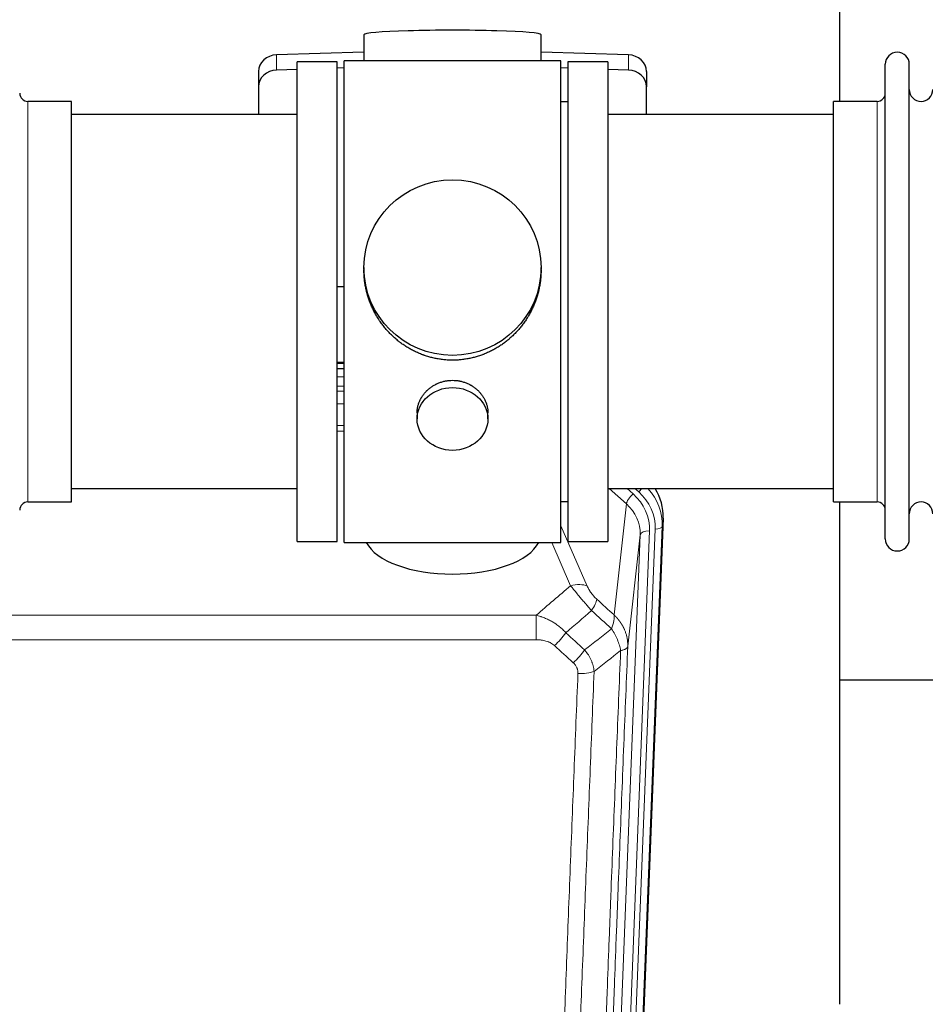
# Model space of a CAD drawing. Header units: inches. Extents: x 0 to 23760, y -13 to 16800.
# Tile 37 of 256: x 4892 to 5277, y 6071 to 6490. Entities that reach past the tile are written whole.
import ezdxf

# ---------------------------------------------------------------- set-up
doc = ezdxf.new("R2010")
doc.units = ezdxf.units.IN
doc.layers.add('1', color=7, linetype='Continuous', true_color=0xffffff)

msp = doc.modelspace()

# ---------------------------------------------------------------- linework, layer by layer
at = {"layer": '1', "color": 2, "linetype": 'Continuous', "lineweight": 25}
for p, q in [((5240.946, 6454.866), (5240.946, 6494.065)), ((5038.622, 6483.21), (5038.622, 6472.146)), ((5113.95, 6472.146), (5113.95, 6483.21)), ((5038.623, 6475.783), (5001.507, 6474.633)), ((5151.065, 6474.633), (5113.949, 6475.783)), ((5010.286, 6267.716), (5010.286, 6471.716)), ((5027.286, 6471.716), (5010.286, 6471.716)), ((5027.286, 6267.716), (5027.286, 6471.716)), ((5030.286, 6267.286), (5030.286, 6472.146)), ((5074.841, 6472.146), (5030.286, 6472.146)), ((5122.286, 6472.146), (5074.841, 6472.146)), ((5122.286, 6267.286), (5122.286, 6472.146)), ((5125.286, 6471.716), (5125.286, 6267.716)), ((5142.286, 6471.716), (5125.286, 6471.716)), ((5142.286, 6471.716), (5142.286, 6267.716)), ((4993.786, 6467.541), (4993.786, 6461.077)), ((5010.286, 6468.441), (5001.507, 6468.169)), ((5030.286, 6469.06), (5027.287, 6468.967)), ((5125.285, 6468.967), (5122.286, 6469.06)), ((5151.065, 6468.169), (5142.286, 6468.441)), ((5158.786, 6467.541), (5158.786, 6461.077)), ((5260.286, 6459.215), (5260.286, 6470.616)), ((5270.486, 6459.215), (5270.486, 6470.616)), ((4993.786, 6461.077), (4993.786, 6449.216)), ((5158.786, 6449.216), (5158.786, 6461.077)), ((5260.286, 6268.816), (5260.286, 6459.215)), ((5270.486, 6268.816), (5270.486, 6459.215)), ((4914.286, 6454.866), (4895.786, 6454.866)), ((4914.286, 6284.566), (4914.286, 6454.866)), ((5125.286, 6454.716), (5122.286, 6454.716)), ((5238.286, 6445.245), (5238.286, 6454.866)), ((5256.786, 6454.866), (5238.286, 6454.866)), ((5010.286, 6449.216), (4914.286, 6449.216)), ((5238.286, 6449.216), (5142.286, 6449.216)), ((5238.286, 6284.566), (5238.286, 6445.245)), ((5038.646, 6384.204), (5038.646, 6383.067)), ((5113.926, 6383.067), (5113.926, 6384.204)), ((5027.287, 6376.205), (5030.286, 6376.113)), ((5030.284, 6343.834), (5027.286, 6343.834)), ((5027.284, 6341.33), (5030.283, 6341.33)), ((5061.238, 6322.432), (5061.238, 6319.847)), ((5091.334, 6319.847), (5091.334, 6322.42)), ((4914.286, 6290.216), (5010.286, 6290.216)), ((5142.286, 6290.216), (5238.286, 6290.216)), ((4895.786, 6284.566), (4914.286, 6284.566)), ((5122.286, 6284.716), (5125.286, 6284.716)), ((5238.286, 6284.566), (5256.786, 6284.566)), ((5240.946, 6070.998), (5240.946, 6284.561)), ((5165.808, 6277.714), (5152.69, 5944.512)), ((5010.286, 6267.716), (5027.286, 6267.716)), ((5030.286, 6267.286), (5122.286, 6267.286)), ((5125.286, 6267.716), (5142.286, 6267.716)), ((5312.92, 6208.841), (5240.911, 6208.841))]:
    msp.add_line(p, q, dxfattribs=at)
at = {"layer": '1', "color": 110, "linetype": 'Continuous', "lineweight": 13}
for p, q in [((5001.507, 6474.633), (5001.507, 6468.169)), ((5151.065, 6474.633), (5151.065, 6468.169)), ((4895.786, 6284.566), (4895.786, 6454.866)), ((5256.786, 6445.245), (5256.786, 6454.866)), ((5256.786, 6284.566), (5256.786, 6445.245)), ((5030.284, 6343.445), (5027.286, 6343.445)), ((5027.284, 6337.693), (5030.284, 6337.693)), ((5030.284, 6333.722), (5027.284, 6333.722)), ((5027.285, 6331.631), (5030.283, 6331.631)), ((5030.283, 6326.338), (5027.285, 6326.338)), ((5027.285, 6317.08), (5030.284, 6317.08)), ((5030.284, 6314.635), (5027.285, 6314.635)), ((5150.212, 6283.739), (5142.91, 6290.216)), ((5153.037, 6287.995), (5150.532, 6290.216)), ((5155.428, 6288.83), (5153.866, 6290.216)), ((5144.987, 6236.539), (5150.212, 6283.739)), ((5165.808, 6277.714), (5165.427, 6274.276)), ((5122.286, 6274.468), (5133.56, 6248.789)), ((5142.983, 5938.7), (5156.05, 6270.594)), ((5160.042, 6272.22), (5146.975, 5940.327)), ((5149.323, 5940.034), (5162.433, 6273.056)), ((5156.05, 6270.594), (5150.802, 6223.188)), ((5165.427, 6274.276), (5152.317, 5941.254)), ((5126.499, 6248.939), (5118.443, 6267.286)), ((4878.7, 6236.419), (5111.872, 6236.419)), ((5111.872, 6225.988), (5111.872, 6236.419)), ((5111.872, 6225.988), (4878.7, 6225.988))]:
    msp.add_line(p, q, dxfattribs=at)
at = {"layer": '1', "color": 2, "linetype": 'Continuous', "lineweight": 25}
for centre, radius, start, end in [((5265.386, 6470.616), 5.1, 0, 180), ((5275.486, 6459.866), 5, 180, 0), ((4895.786, 6458.366), 3.5, 180, 270), ((5256.786, 6458.366), 3.5, 270, 0), ((4895.786, 6281.066), 3.5, 90, 180), ((5256.786, 6281.066), 3.5, 0, 90), ((5275.486, 6279.566), 5, 0, 180), ((5265.386, 6268.816), 5.1, 180, 0)]:
    msp.add_arc(centre, radius, start, end, dxfattribs=at)
for centre, major_axis, ratio, start_param, end_param in [((5076.286, 6483.21), (37.664, 0), 0.0504434, 0, 3.1415927), ((5001.786, 6467.541), (8, 0), 0.8870108, 1.6057029, 3.1415927), ((5150.786, 6467.541), (8, 0), 0.8870108, 0, 1.5358897), ((5001.786, 6461.077), (8, 0), 0.8870108, 1.6057029, 3.1415927), ((5150.786, 6461.077), (8, 0), 0.8870108, 0, 1.5358897), ((5138.786, 6278.522), (-27.038, -0.124), 0.8859493, 3.102669, 3.6464193), ((5076.286, 6271.258), (37.64, 0), 0.4617486, 3.372107, 6.0525728)]:
    msp.add_ellipse(centre, major_axis=major_axis, ratio=ratio, start_param=start_param, end_param=end_param, dxfattribs=at)
for centre, major_axis, ratio in [((5076.286, 6384.204), (37.64, 0), 0.9914449), ((5076.286, 6319.847), (-15.048, 0), 0.8870108)]:
    msp.add_ellipse(centre, major_axis=major_axis, ratio=ratio, dxfattribs=at)
at = {"layer": '1', "color": 110, "linetype": 'Continuous', "lineweight": 13}
for centre, major_axis, ratio, start_param, end_param in [((5153.037, 6286.148), (2.654, 2.992), 0.3265056, 1.2180917, 2.7365282), ((5136.022, 6272.939), (-24.034, -0.11), 0.8859493, 3.102669, 3.9217821), ((5155.428, 6290.216), (1.991, 2.244), 0.3265056, 4.3596844, 4.9945095), ((5138.414, 6273.775), (-24.034, -0.11), 0.8859493, 3.102669, 3.9217821), ((5138.414, 6275.16), (27.029, -0.244), 0.8851019, 6.2564288, 6.9740615), ((5136.022, 6271.092), (-20.033, -0.591), 0.8872905, 3.0803315, 3.8994446), ((5160.042, 6270.373), (3.997, -0.157), 0.4614673, 1.5889619, 3.1073983), ((5162.433, 6274.441), (2.998, -0.118), 0.4614673, 4.7305545, 6.248991), ((5126.499, 6242.767), (-9.156, -4.02), 0.5833249, 3.617995, 4.4616661), ((5130.586, 6237.169), (-6.719, -7.407), 0.3029797, 1.994528, 2.7400357), ((5119.631, 6227.782), (-6.736, -7.391), 0.3030979, 1.2497453, 1.9956357), ((5127.639, 6220.49), (6.729, 7.397), 0.3051216, 4.388767, 5.1358022), ((5129.611, 6215.896), (-9.992, 0.404), 0.431453, 1.5882535, 2.3480729)]:
    msp.add_ellipse(centre, major_axis=major_axis, ratio=ratio, start_param=start_param, end_param=end_param, dxfattribs=at)
at = {"layer": '1', "color": 2, "linetype": 'Continuous', "lineweight": 25}
for points, knots in [([(5076.286, 6344.833), (5075.658, 6344.833), (5074.409, 6344.866), (5072.552, 6345.01), (5070.712, 6345.25), (5068.889, 6345.582), (5067.082, 6346.007), (5065.889, 6346.353), (5064.999, 6346.636), (5064.702, 6346.734), (5064.333, 6346.862), (5064.259, 6346.888), (5064.112, 6346.94), (5063.891, 6347.018), (5063.086, 6347.314), (5061.79, 6347.838), (5060.108, 6348.617), (5058.471, 6349.476), (5056.878, 6350.414), (5055.328, 6351.432), (5054.324, 6352.163), (5053.706, 6352.638), (5053.583, 6352.733), (5053.338, 6352.926), (5052.973, 6353.217), (5052.614, 6353.513), (5051.905, 6354.114), (5050.981, 6354.936), (5049.659, 6356.23), (5048.401, 6357.584), (5047.207, 6358.999), (5046.453, 6359.983), (5045.904, 6360.736), (5045.634, 6361.117), (5045.369, 6361.503), (5045.194, 6361.762), (5045.108, 6361.893), (5044.678, 6362.546), (5044.018, 6363.603), (5043.11, 6365.225), (5042.282, 6366.884), (5041.534, 6368.579), (5040.867, 6370.31), (5040.476, 6371.489), (5040.204, 6372.382), (5040.074, 6372.831), (5039.93, 6373.359), (5039.871, 6373.587), (5039.832, 6373.738), (5039.812, 6373.814), (5039.64, 6374.498), (5039.365, 6375.715), (5039.045, 6377.545), (5038.816, 6379.379), (5038.678, 6381.218), (5038.646, 6382.466), (5038.646, 6383.1), (5038.646, 6383.12)], [0, 0, 0, 0, 0.0312188, 0.0624376, 0.0936563, 0.1248751, 0.1560939, 0.1873127, 0.1873127, 0.2029221, 0.2029221, 0.2068244, 0.2068244, 0.2107268, 0.2185315, 0.2497502, 0.280969, 0.3121878, 0.3434066, 0.3746254, 0.4058442, 0.4058442, 0.4136489, 0.4136489, 0.4214535, 0.4370629, 0.4370629, 0.4682817, 0.4995005, 0.5307193, 0.5619381, 0.5931568, 0.5931568, 0.6087662, 0.6165709, 0.6165709, 0.6243756, 0.6243756, 0.6555944, 0.6868132, 0.718032, 0.7492507, 0.7804695, 0.8116883, 0.8116883, 0.8272977, 0.8351024, 0.8390047, 0.8390047, 0.8429071, 0.8429071, 0.8741259, 0.9053447, 0.9365634, 0.9677822, 0.999001, 1, 1, 1, 1]), ([(5113.926, 6383.114), (5113.926, 6383.102), (5113.926, 6382.475), (5113.895, 6381.234), (5113.757, 6379.393), (5113.528, 6377.556), (5113.315, 6376.332), (5113.131, 6375.416), (5113.05, 6375.034), (5112.963, 6374.652), (5112.927, 6374.499), (5112.909, 6374.423), (5112.855, 6374.195), (5112.668, 6373.434), (5112.292, 6372.082), (5111.707, 6370.314), (5111.039, 6368.58), (5110.288, 6366.879), (5109.456, 6365.212), (5108.845, 6364.123), (5108.446, 6363.45), (5108.366, 6363.316), (5108.203, 6363.048), (5107.957, 6362.65), (5107.704, 6362.256), (5107.19, 6361.477), (5106.483, 6360.457), (5105.355, 6358.986), (5104.16, 6357.572), (5102.899, 6356.215), (5102.013, 6355.349), (5101.332, 6354.714), (5100.986, 6354.4), (5100.635, 6354.092), (5100.399, 6353.888), (5100.281, 6353.786), (5099.686, 6353.284), (5098.719, 6352.506), (5097.222, 6351.416), (5095.678, 6350.404), (5094.087, 6349.468), (5092.449, 6348.609), (5091.325, 6348.089), (5090.469, 6347.719), (5090.038, 6347.539), (5089.602, 6347.367), (5089.384, 6347.282), (5089.311, 6347.254), (5089.165, 6347.198), (5088.507, 6346.95), (5087.257, 6346.519), (5085.475, 6346.004), (5083.675, 6345.58), (5081.856, 6345.249), (5080.019, 6345.01), (5078.782, 6344.914), (5077.85, 6344.865), (5077.382, 6344.847), (5076.835, 6344.836), (5076.6, 6344.834), (5076.443, 6344.833), (5076.365, 6344.833), (5076.286, 6344.833)], [0, 0, 0, 0, 0.0006246, 0.0318551, 0.0630856, 0.0943161, 0.1255465, 0.1255465, 0.1411618, 0.1450656, 0.1450656, 0.1489694, 0.1489694, 0.156777, 0.1880075, 0.219238, 0.2504685, 0.2816989, 0.3129294, 0.3441599, 0.3441599, 0.3519675, 0.3519675, 0.3597751, 0.3753904, 0.3753904, 0.4066209, 0.4378513, 0.4690818, 0.5003123, 0.5315428, 0.5315428, 0.547158, 0.5549656, 0.5549656, 0.5627733, 0.5627733, 0.5940037, 0.6252342, 0.6564647, 0.6876952, 0.7189257, 0.7501562, 0.7501562, 0.7657714, 0.773579, 0.773579, 0.7774828, 0.7774828, 0.7813866, 0.8126171, 0.8438476, 0.8750781, 0.9063086, 0.937539, 0.9687695, 0.9687695, 0.9843848, 0.9921924, 0.9960962, 0.9960962, 1, 1, 1, 1]), ([(5061.238, 6322.43), (5061.239, 6322.86), (5061.262, 6323.292), (5061.322, 6323.838), (5061.336, 6323.949), (5061.366, 6324.17), (5061.416, 6324.5), (5061.48, 6324.828), (5061.624, 6325.48), (5061.743, 6325.91), (5062.028, 6326.761), (5062.193, 6327.182), (5062.476, 6327.806), (5062.576, 6328.013), (5062.709, 6328.27), (5062.736, 6328.321), (5062.79, 6328.423), (5062.873, 6328.576), (5062.958, 6328.727), (5063.249, 6329.227), (5063.502, 6329.615), (5064.046, 6330.369), (5064.338, 6330.734), (5064.804, 6331.263), (5064.965, 6331.437), (5065.213, 6331.693), (5065.339, 6331.82), (5065.468, 6331.945), (5065.555, 6332.028), (5065.598, 6332.069), (5065.993, 6332.438), (5066.358, 6332.748), (5067.116, 6333.333), (5067.509, 6333.608), (5068.323, 6334.122), (5068.744, 6334.361), (5069.288, 6334.638), (5069.398, 6334.692), (5069.619, 6334.798), (5069.731, 6334.849), (5070.067, 6335.001), (5070.293, 6335.096), (5070.975, 6335.365), (5071.438, 6335.522), (5072.375, 6335.794), (5072.851, 6335.908), (5073.575, 6336.047), (5073.818, 6336.087), (5074.186, 6336.14), (5074.309, 6336.156), (5074.494, 6336.178), (5074.555, 6336.185), (5074.679, 6336.198), (5074.741, 6336.204), (5075.296, 6336.257), (5075.789, 6336.28), (5076.772, 6336.28), (5077.262, 6336.257), (5078.239, 6336.166), (5078.727, 6336.097), (5079.335, 6335.982), (5079.456, 6335.958), (5079.699, 6335.906), (5080.061, 6335.824), (5080.418, 6335.73), (5081.125, 6335.526), (5081.587, 6335.368), (5082.493, 6335.012), (5082.936, 6334.813), (5083.588, 6334.484), (5083.803, 6334.369), (5084.122, 6334.188), (5084.228, 6334.127), (5084.437, 6334.001), (5084.541, 6333.938), (5085.054, 6333.614), (5085.449, 6333.338), (5086.206, 6332.755), (5086.569, 6332.447), (5087.263, 6331.799), (5087.595, 6331.459), (5087.949, 6331.058), (5087.988, 6331.013), (5088.066, 6330.923), (5088.181, 6330.788), (5088.443, 6330.468), (5088.656, 6330.189), (5089.065, 6329.623), (5089.317, 6329.236), (5089.78, 6328.442), (5089.991, 6328.036), (5090.275, 6327.412), (5090.364, 6327.201), (5090.49, 6326.882), (5090.531, 6326.775), (5090.609, 6326.562), (5090.646, 6326.455), (5090.826, 6325.919), (5090.946, 6325.489), (5091.138, 6324.623), (5091.211, 6324.187), (5091.284, 6323.531), (5091.302, 6323.312), (5091.321, 6322.982), (5091.328, 6322.817), (5091.332, 6322.651), (5091.333, 6322.541), (5091.334, 6322.486), (5091.334, 6322.428), (5091.334, 6322.425), (5091.334, 6322.423)], [0, 0, 0, 0, 0.0308202, 0.0308202, 0.0386347, 0.0386347, 0.0464491, 0.062078, 0.062078, 0.0933358, 0.0933358, 0.1245936, 0.1245936, 0.1402226, 0.1402226, 0.1441298, 0.1441298, 0.148037, 0.1558515, 0.1558515, 0.1871093, 0.1871093, 0.2183671, 0.2183671, 0.233996, 0.233996, 0.2418105, 0.2457177, 0.2457177, 0.2496249, 0.2496249, 0.2808827, 0.2808827, 0.3121405, 0.3121405, 0.3433983, 0.3433983, 0.3512128, 0.3512128, 0.3590273, 0.3590273, 0.3746562, 0.3746562, 0.405914, 0.405914, 0.4371718, 0.4371718, 0.4528007, 0.4528007, 0.4606152, 0.4606152, 0.4645224, 0.4645224, 0.4684296, 0.4684296, 0.4996874, 0.4996874, 0.5309452, 0.5309452, 0.5622031, 0.5622031, 0.5700175, 0.5700175, 0.577832, 0.5934609, 0.5934609, 0.6247187, 0.6247187, 0.6559765, 0.6559765, 0.6716054, 0.6716054, 0.6794199, 0.6794199, 0.6872343, 0.6872343, 0.7184921, 0.7184921, 0.7497499, 0.7497499, 0.7810078, 0.7810078, 0.784915, 0.784915, 0.7888222, 0.7966367, 0.8122656, 0.8122656, 0.8435234, 0.8435234, 0.8747812, 0.8747812, 0.8904101, 0.8904101, 0.8982246, 0.8982246, 0.906039, 0.906039, 0.9372968, 0.9372968, 0.9685546, 0.9685546, 0.9841835, 0.9841835, 0.991998, 0.9959052, 0.9959052, 0.9998125, 0.9998125, 1, 1, 1, 1])]:
    msp.add_open_spline(points, degree=3, knots=knots, dxfattribs=at)
at = {"layer": '1', "color": 110, "linetype": 'Continuous', "lineweight": 13}
for points in [[(5111.872, 6236.419), (5116.744, 6240.595), (5121.62, 6244.768), (5126.499, 6248.939)], [(5137.648, 6243.191), (5140.094, 6240.972), (5142.54, 6238.755), (5144.987, 6236.539)], [(5135.394, 6238.359), (5131.744, 6235.23), (5128.095, 6232.1), (5124.448, 6228.968)], [(5143.882, 6230.653), (5141.052, 6233.219), (5138.223, 6235.788), (5135.394, 6238.359)], [(5124.448, 6228.968), (5127.119, 6226.529), (5129.79, 6224.092), (5132.462, 6221.657)], [(5132.462, 6221.657), (5136.27, 6224.651), (5140.077, 6227.65), (5143.882, 6230.653)], [(5127.639, 6216.191), (5124.97, 6218.629), (5122.3, 6221.07), (5119.631, 6223.513)], [(5147.747, 6221.407), (5143.998, 6218.447), (5140.247, 6215.491), (5136.495, 6212.54)]]:
    msp.add_open_spline(points, degree=3, dxfattribs=at)
for points, knots in [([(5126.499, 6248.939), (5126.821, 6248.538), (5127.151, 6248.13), (5127.829, 6247.297), (5128.176, 6246.872), (5128.71, 6246.223), (5128.89, 6246.005), (5129.164, 6245.674), (5129.255, 6245.563), (5129.394, 6245.396), (5129.44, 6245.341), (5129.533, 6245.229), (5129.579, 6245.173), (5129.998, 6244.67), (5130.748, 6243.772), (5131.513, 6242.867), (5132.092, 6242.185), (5132.286, 6241.957), (5132.578, 6241.615), (5132.676, 6241.501), (5132.823, 6241.329), (5132.872, 6241.272), (5132.97, 6241.158), (5133.019, 6241.101), (5133.459, 6240.587), (5133.848, 6240.136), (5134.624, 6239.241), (5135.01, 6238.798), (5135.394, 6238.359)], [0, 0, 0, 0, 0.125, 0.125, 0.25, 0.25, 0.3125, 0.3125, 0.34375, 0.34375, 0.359375, 0.359375, 0.375, 0.375, 0.5, 0.625, 0.625, 0.6875, 0.6875, 0.71875, 0.71875, 0.734375, 0.734375, 0.75, 0.75, 0.875, 0.875, 1, 1, 1, 1]), ([(5137.648, 6243.191), (5137.428, 6243.39), (5137.212, 6243.597), (5136.786, 6244.026), (5136.576, 6244.249), (5136.318, 6244.537), (5136.267, 6244.596), (5136.165, 6244.713), (5136.014, 6244.889), (5135.868, 6245.066), (5135.582, 6245.422), (5135.399, 6245.662), (5135.049, 6246.147), (5134.882, 6246.392), (5134.703, 6246.67), (5134.683, 6246.701), (5134.644, 6246.763), (5134.585, 6246.856), (5134.453, 6247.071), (5134.345, 6247.253), (5134.138, 6247.616), (5134.009, 6247.854), (5133.771, 6248.326), (5133.662, 6248.559), (5133.56, 6248.789)], [0, 0, 0, 0, 0.125, 0.125, 0.25, 0.25, 0.28125, 0.28125, 0.3125, 0.375, 0.375, 0.5, 0.5, 0.625, 0.625, 0.640625, 0.640625, 0.65625, 0.6875, 0.75, 0.75, 0.875, 0.875, 1, 1, 1, 1]), ([(5111.872, 6236.419), (5112.47, 6236.267), (5113.138, 6236.074), (5113.801, 6235.853), (5113.949, 6235.804), (5114.022, 6235.779), (5114.243, 6235.702), (5114.389, 6235.65), (5114.827, 6235.49), (5115.116, 6235.378), (5115.978, 6235.029), (5116.544, 6234.776), (5117.656, 6234.231), (5118.203, 6233.939), (5119.009, 6233.469), (5119.409, 6233.226), (5119.802, 6232.971), (5119.998, 6232.841), (5120.063, 6232.797), (5120.193, 6232.71), (5120.258, 6232.666), (5120.837, 6232.266), (5121.333, 6231.894), (5122.288, 6231.117), (5122.747, 6230.712), (5123.627, 6229.866), (5124.048, 6229.427), (5124.448, 6228.968)], [0, 0, 0, 0, 0.125, 0.140625, 0.140625, 0.15625, 0.15625, 0.1875, 0.1875, 0.25, 0.25, 0.375, 0.375, 0.5, 0.5, 0.5625, 0.59375, 0.59375, 0.609375, 0.609375, 0.625, 0.625, 0.75, 0.75, 0.875, 0.875, 1, 1, 1, 1]), ([(5144.987, 6236.539), (5145.033, 6236.167), (5145.042, 6235.756), (5145.002, 6235.09), (5144.979, 6234.86), (5144.917, 6234.386), (5144.877, 6234.142), (5144.78, 6233.641), (5144.724, 6233.385), (5144.595, 6232.861), (5144.522, 6232.594), (5144.363, 6232.051), (5144.276, 6231.776), (5144.088, 6231.218), (5143.988, 6230.937), (5143.882, 6230.653)], [0, 0, 0, 0, 0.25, 0.25, 0.375, 0.375, 0.5, 0.5, 0.625, 0.625, 0.75, 0.75, 0.875, 0.875, 1, 1, 1, 1]), ([(5144.987, 6236.539), (5145.004, 6236.522), (5145.039, 6236.489), (5145.09, 6236.438), (5145.141, 6236.388), (5145.192, 6236.337), (5145.243, 6236.286), (5145.294, 6236.235), (5145.345, 6236.183), (5145.395, 6236.132), (5145.445, 6236.08), (5145.495, 6236.028), (5145.545, 6235.976), (5145.595, 6235.924), (5145.645, 6235.872), (5145.694, 6235.819), (5145.744, 6235.766), (5145.793, 6235.713), (5145.842, 6235.66), (5145.89, 6235.607), (5145.939, 6235.554), (5145.987, 6235.5), (5146.036, 6235.446), (5146.084, 6235.392), (5146.132, 6235.338), (5146.179, 6235.284), (5146.227, 6235.23), (5146.274, 6235.175), (5146.322, 6235.12), (5146.369, 6235.065), (5146.415, 6235.01), (5146.462, 6234.955), (5146.509, 6234.9), (5146.555, 6234.844), (5146.601, 6234.788), (5146.647, 6234.732), (5146.693, 6234.676), (5146.738, 6234.62), (5146.784, 6234.564), (5146.829, 6234.507), (5146.874, 6234.45), (5146.918, 6234.393), (5146.963, 6234.336), (5147.007, 6234.279), (5147.052, 6234.222), (5147.095, 6234.164), (5147.139, 6234.106), (5147.183, 6234.049), (5147.226, 6233.991), (5147.269, 6233.932), (5147.312, 6233.874), (5147.355, 6233.816), (5147.398, 6233.757), (5147.44, 6233.698), (5147.482, 6233.639), (5147.524, 6233.58), (5147.566, 6233.521), (5147.607, 6233.462), (5147.648, 6233.402), (5147.69, 6233.342), (5147.73, 6233.282), (5147.771, 6233.222), (5147.811, 6233.162), (5147.852, 6233.102), (5147.892, 6233.042), (5147.931, 6232.981), (5147.971, 6232.92), (5148.01, 6232.859), (5148.049, 6232.798), (5148.088, 6232.737), (5148.127, 6232.676), (5148.165, 6232.614), (5148.203, 6232.553), (5148.241, 6232.491), (5148.279, 6232.429), (5148.316, 6232.367), (5148.354, 6232.305), (5148.391, 6232.242), (5148.427, 6232.18), (5148.464, 6232.117), (5148.5, 6232.055), (5148.536, 6231.992), (5148.572, 6231.929), (5148.607, 6231.865), (5148.643, 6231.802), (5148.678, 6231.739), (5148.713, 6231.675), (5148.747, 6231.611), (5148.782, 6231.548), (5148.816, 6231.484), (5148.85, 6231.42), (5148.883, 6231.355), (5148.916, 6231.291), (5148.949, 6231.226), (5148.982, 6231.162), (5149.015, 6231.097), (5149.047, 6231.032), (5149.079, 6230.967), (5149.111, 6230.902), (5149.143, 6230.837), (5149.174, 6230.771), (5149.205, 6230.706), (5149.236, 6230.64), (5149.266, 6230.575), (5149.296, 6230.509), (5149.326, 6230.443), (5149.356, 6230.377), (5149.385, 6230.31), (5149.583, 6229.86), (5149.917, 6229.01), (5150.306, 6227.741), (5150.592, 6226.442), (5150.769, 6225.12), (5150.813, 6224.193), (5150.812, 6223.669), (5150.811, 6223.549), (5150.809, 6223.428), (5150.806, 6223.308), (5150.803, 6223.228), (5150.802, 6223.188)], [0, 0, 0, 0, 0.0045083, 0.0090195, 0.0135338, 0.0180512, 0.0225715, 0.0270949, 0.0316214, 0.0361509, 0.0406834, 0.0452189, 0.0497575, 0.0542992, 0.0588439, 0.0633916, 0.0679424, 0.0724963, 0.0770532, 0.0816132, 0.0861762, 0.0907423, 0.0953114, 0.0998837, 0.104459, 0.1090373, 0.1136188, 0.1182033, 0.1227909, 0.1273815, 0.1319753, 0.1365721, 0.141172, 0.145775, 0.1503811, 0.1549903, 0.1596025, 0.1642179, 0.1688364, 0.1734579, 0.1780826, 0.1827103, 0.1873412, 0.1919752, 0.1966123, 0.2012524, 0.2058957, 0.2105422, 0.2151917, 0.2198443, 0.2245001, 0.229159, 0.233821, 0.2384861, 0.2431544, 0.2478258, 0.2525003, 0.2571779, 0.2618587, 0.2665427, 0.2712297, 0.2759199, 0.2806133, 0.2853097, 0.2900094, 0.2947122, 0.2994181, 0.3041272, 0.3088394, 0.3135548, 0.3182733, 0.322995, 0.3277199, 0.3324479, 0.3371791, 0.3419135, 0.346651, 0.3513917, 0.3561355, 0.3608826, 0.3656328, 0.3703861, 0.3751427, 0.3799024, 0.3846654, 0.3894315, 0.3942008, 0.3989732, 0.4037489, 0.4085278, 0.4133098, 0.4180951, 0.4228835, 0.4276751, 0.43247, 0.437268, 0.4420692, 0.4468737, 0.4516813, 0.4564922, 0.4613063, 0.4661235, 0.470944, 0.4757677, 0.4805947, 0.4854248, 0.4902582, 0.4950947, 0.4999345, 0.5888915, 0.6791125, 0.7706071, 0.8633844, 0.9574535, 0.965938, 0.9744348, 0.9829441, 0.9914659, 1, 1, 1, 1]), ([(5143.882, 6230.653), (5144.385, 6229.904), (5144.847, 6229.138), (5145.473, 6227.976), (5145.671, 6227.586), (5146.043, 6226.806), (5146.217, 6226.414), (5146.705, 6225.241), (5146.983, 6224.459), (5147.439, 6222.914), (5147.618, 6222.152), (5147.747, 6221.407)], [0, 0, 0, 0, 0.25, 0.25, 0.375, 0.375, 0.5, 0.5, 0.75, 0.75, 1, 1, 1, 1]), ([(5111.872, 6225.988), (5112.226, 6225.988), (5112.579, 6225.978), (5113.02, 6225.951), (5113.108, 6225.945), (5113.285, 6225.931), (5113.373, 6225.923), (5113.636, 6225.899), (5113.811, 6225.879), (5114.333, 6225.812), (5114.678, 6225.756), (5115.36, 6225.617), (5115.698, 6225.534), (5116.365, 6225.34), (5116.695, 6225.228), (5117.061, 6225.083), (5117.102, 6225.067), (5117.182, 6225.034), (5117.303, 6224.984), (5117.58, 6224.861), (5117.812, 6224.748), (5118.267, 6224.509), (5118.558, 6224.335), (5119.115, 6223.951), (5119.38, 6223.742), (5119.631, 6223.513)], [0, 0, 0, 0, 0.125, 0.125, 0.15625, 0.15625, 0.1875, 0.1875, 0.25, 0.25, 0.375, 0.375, 0.5, 0.5, 0.625, 0.625, 0.640625, 0.640625, 0.65625, 0.6875, 0.75, 0.75, 0.875, 0.875, 1, 1, 1, 1]), ([(5132.462, 6221.657), (5132.752, 6221.313), (5133.029, 6220.962), (5133.358, 6220.515), (5133.423, 6220.425), (5133.551, 6220.244), (5133.614, 6220.153), (5133.801, 6219.88), (5133.921, 6219.696), (5134.271, 6219.143), (5134.706, 6218.397), (5135.078, 6217.633), (5135.334, 6217.054), (5135.415, 6216.86), (5135.531, 6216.567), (5135.569, 6216.47), (5135.643, 6216.273), (5135.678, 6216.175), (5135.851, 6215.685), (5135.971, 6215.292), (5136.179, 6214.507), (5136.352, 6213.72), (5136.458, 6212.934), (5136.495, 6212.54)], [0, 0, 0, 0, 0.125, 0.125, 0.15625, 0.15625, 0.1875, 0.1875, 0.25, 0.25, 0.375, 0.5, 0.5, 0.5625, 0.5625, 0.59375, 0.59375, 0.625, 0.625, 0.75, 0.75, 0.875, 1, 1, 1, 1]), ([(5135.517, 5897.511), (5135.573, 5899.123), (5135.629, 5900.736), (5135.741, 5903.965), (5135.909, 5908.812), (5136.305, 5920.148), (5136.649, 5929.907), (5137.342, 5949.483), (5138.282, 5975.739), (5139.741, 6015.584), (5140.745, 6042.455), (5141.319, 6057.657), (5141.383, 6059.347), (5141.511, 6062.73), (5141.703, 6067.807), (5142.155, 6079.677), (5142.546, 6089.892), (5142.875, 6098.426), (5142.941, 6100.134), (5143.073, 6103.552), (5143.271, 6108.683), (5143.736, 6120.675), (5144.139, 6130.991), (5144.95, 6151.673), (5146.047, 6179.381), (5147.175, 6207.354), (5147.747, 6221.407)], [0, 0, 0, 0, 0.015625, 0.015625, 0.03125, 0.0625, 0.125, 0.125, 0.25, 0.375, 0.5, 0.5, 0.515625, 0.515625, 0.53125, 0.5625, 0.625, 0.625, 0.640625, 0.640625, 0.65625, 0.6875, 0.75, 0.75, 0.875, 1, 1, 1, 1]), ([(5150.802, 6223.188), (5150.232, 6209.188), (5149.108, 6181.32), (5148.013, 6153.716), (5147.204, 6133.113), (5146.802, 6122.835), (5146.339, 6110.888), (5146.141, 6105.778), (5146.009, 6102.373), (5145.944, 6100.671), (5145.616, 6092.169), (5145.226, 6081.993), (5144.775, 6070.167), (5144.583, 6065.109), (5144.456, 6061.739), (5144.392, 6060.056), (5143.82, 6044.912), (5142.818, 6018.143), (5141.364, 5978.45), (5139.957, 5939.216), (5139.052, 5913.367), (5138.607, 5900.519)], [0, 0, 0, 0, 0.125, 0.25, 0.25, 0.3125, 0.34375, 0.359375, 0.359375, 0.375, 0.375, 0.4375, 0.46875, 0.484375, 0.484375, 0.5, 0.5, 0.625, 0.75, 0.875, 1, 1, 1, 1]), ([(5147.747, 6221.407), (5147.973, 6221.444), (5148.189, 6221.486), (5148.6, 6221.581), (5148.794, 6221.634), (5149.158, 6221.751), (5149.328, 6221.814), (5149.642, 6221.95), (5149.786, 6222.022), (5150.047, 6222.176), (5150.165, 6222.257), (5150.371, 6222.426), (5150.459, 6222.514), (5150.682, 6222.788), (5150.772, 6222.984), (5150.802, 6223.188)], [0, 0, 0, 0, 0.125, 0.125, 0.25, 0.25, 0.375, 0.375, 0.5, 0.5, 0.625, 0.625, 0.75, 0.75, 1, 1, 1, 1]), ([(5127.639, 6216.191), (5127.806, 6216.039), (5127.964, 6215.88), (5128.15, 6215.673), (5128.187, 6215.631), (5128.259, 6215.546), (5128.294, 6215.503), (5128.399, 6215.374), (5128.466, 6215.287), (5128.658, 6215.02), (5128.893, 6214.655), (5129.083, 6214.27), (5129.209, 6213.974), (5129.248, 6213.874), (5129.303, 6213.722), (5129.32, 6213.671), (5129.354, 6213.568), (5129.37, 6213.517), (5129.445, 6213.26), (5129.493, 6213.053), (5129.566, 6212.636), (5129.591, 6212.426), (5129.618, 6212.004), (5129.62, 6211.792), (5129.611, 6211.579)], [0, 0, 0, 0, 0.125, 0.125, 0.15625, 0.15625, 0.1875, 0.1875, 0.25, 0.25, 0.375, 0.5, 0.5, 0.5625, 0.5625, 0.59375, 0.59375, 0.625, 0.625, 0.75, 0.75, 0.875, 0.875, 1, 1, 1, 1]), ([(5136.495, 6212.54), (5135.937, 6198.727), (5134.834, 6171.232), (5133.225, 6130.38), (5132.181, 6103.406), (5131.409, 6083.273), (5131.026, 6073.231), (5130.648, 6063.226), (5130.396, 6056.564), (5130.271, 6053.237), (5129.646, 6036.623), (5129.154, 6023.402), (5128.428, 6003.678), (5128.188, 5997.122), (5127.711, 5984.048), (5127.475, 5977.53), (5126.772, 5958.032), (5125.85, 5932.185), (5124.959, 5906.639), (5124.521, 5893.942)], [0, 0, 0, 0, 0.125, 0.25, 0.375, 0.375, 0.4375, 0.46875, 0.46875, 0.5, 0.5, 0.625, 0.625, 0.6875, 0.6875, 0.75, 0.75, 0.875, 1, 1, 1, 1]), ([(5117.653, 5892.576), (5118.091, 5905.29), (5118.981, 5930.867), (5119.902, 5956.747), (5120.604, 5976.27), (5120.84, 5982.797), (5121.315, 5995.887), (5121.555, 6002.452), (5122.281, 6022.201), (5122.772, 6035.438), (5123.395, 6052.073), (5123.521, 6055.404), (5123.772, 6062.075), (5124.15, 6072.093), (5124.533, 6082.148), (5125.303, 6102.306), (5126.346, 6129.314), (5127.953, 6170.218), (5129.054, 6197.749), (5129.611, 6211.579)], [0, 0, 0, 0, 0.125, 0.25, 0.25, 0.3125, 0.3125, 0.375, 0.375, 0.5, 0.5, 0.53125, 0.53125, 0.5625, 0.625, 0.625, 0.75, 0.875, 1, 1, 1, 1])]:
    msp.add_open_spline(points, degree=3, knots=knots, dxfattribs=at)

doc.saveas('drawing.dxf')
